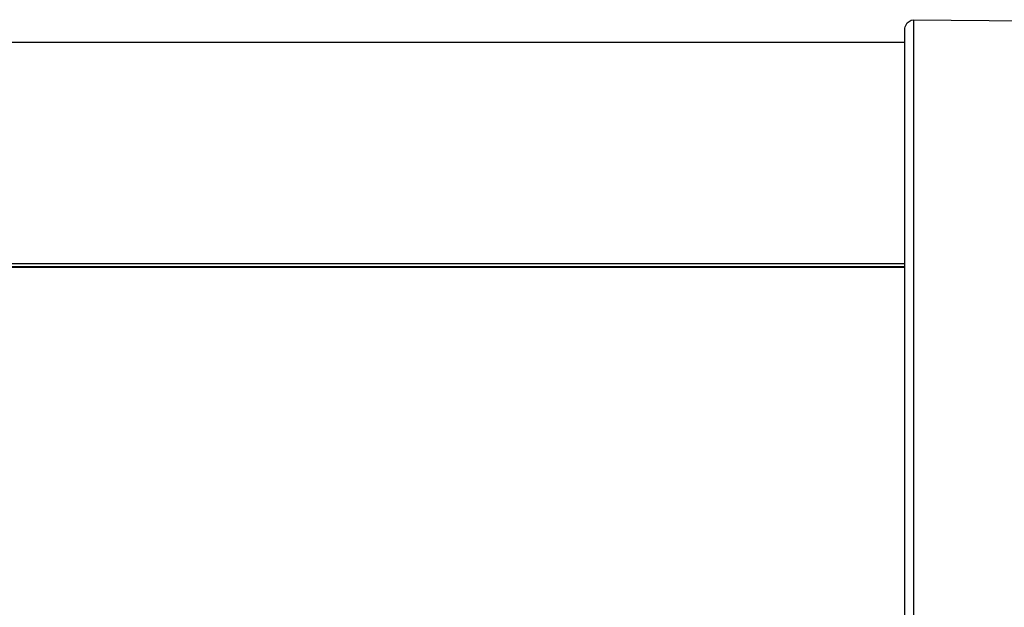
# Model space of a CAD drawing. Header units: millimetres. Extents: x -721 to -161, y -237 to 477.
# Tile 34 of 40: x -422 to -248, y 38 to 142. Entities that reach past the tile are written whole.
import ezdxf

# ---------------------------------------------------------------- set-up
doc = ezdxf.new("R2010")
doc.units = ezdxf.units.MM

# ---------------------------------------------------------------- blocks, each defined once
blk = doc.blocks.new('Deckelprofil_seitlich_2__48', base_point=(-635.49, 13.35))
at = {"color": 1, "linetype": 'Continuous'}
blk.add_line((-265.49, 98.37), (-459.09, 98.37), dxfattribs=at)
at = {"color": 7, "linetype": 'Continuous'}
blk.add_line((-459.09, 98.37), (-265.49, 98.37), dxfattribs=at)
blk = doc.blocks.new('Frontteil__49', base_point=(-320.73, -225.96))
at = {"color": 7, "linetype": 'Continuous'}
for p, q in [((-265.49, 140.5), (-265.47, 140.72)), ((-265.47, 140.72), (-265.12, 141.48)), ((-265.12, 141.48), (-264.41, 141.94)), ((-264.41, 141.94), (-263.98, 142)), ((-263.98, 142), (-242.61, 141.82)), ((-265.49, 114.04), (-265.49, 140.5)), ((-265.49, 107.04), (-265.49, 114.04)), ((-265.49, 106.24), (-265.49, 107.04)), ((-265.49, 97.56), (-265.49, 106.24)), ((-265.49, 90.02), (-265.49, 97.56)), ((-265.49, 88.07), (-265.49, 90.02)), ((-265.49, 43.29), (-265.49, 88.07)), ((-265.49, 36.37), (-265.49, 43.29))]:
    blk.add_line(p, q, dxfattribs=at)
at = {"color": 1, "linetype": 'Continuous'}
blk.add_line((-263.98, 142), (-263.98, 20.39), dxfattribs=at)
blk = doc.blocks.new('Deckelprofil__50', base_point=(-635.49, 98.54))
at = {"color": 7, "linetype": 'Continuous'}
blk.add_line((-459.09, 138.02), (-265.49, 138.02), dxfattribs=at)
at = {"color": 1, "linetype": 'Continuous'}
for p, q in [((-265.49, 98.97), (-459.09, 98.97)), ((-459.09, 98.54), (-265.49, 98.54))]:
    blk.add_line(p, q, dxfattribs=at)
blk = doc.blocks.new('Gehaeuse_kpl__85', base_point=(-635.49, -225.96))
for name, p in [('Frontteil__49', (-320.73, -225.96)), ('Deckelprofil__50', (-635.49, 98.54)), ('Deckelprofil_seitlich_2__48', (-635.49, 13.35))]:
    blk.add_blockref(name, p)
blk = doc.blocks.new('L10-für-dxf-Internet__87', base_point=(-720.84, -236.98))
blk.add_blockref('Gehaeuse_kpl__85', (-635.49, -225.96))
blk = doc.blocks.new('SA_LinksA', base_point=(-491, 104))
blk.add_blockref('L10-für-dxf-Internet__87', (-720.84, -236.98))

msp = doc.modelspace()

# ---------------------------------------------------------------- block references
msp.add_blockref('SA_LinksA', (-491, 104))

doc.saveas('drawing.dxf')
